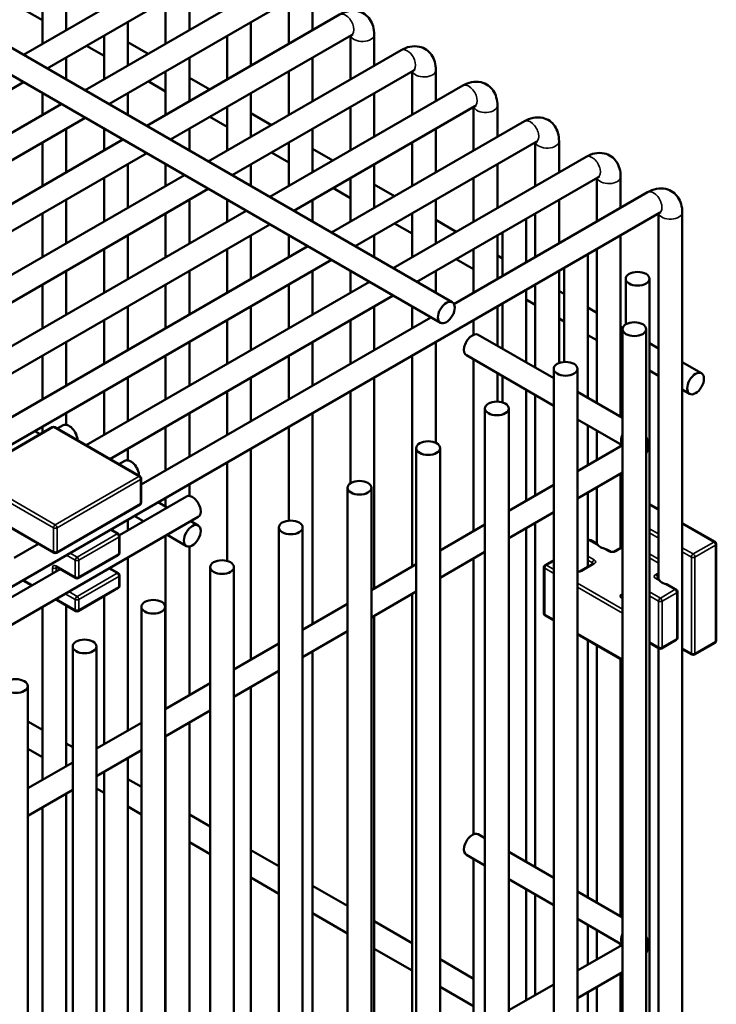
# Model space of a CAD drawing. Header units: inches. Extents: x 1 to 237, y 4 to 150.
# Tile 155 of 166: x 207.29 to 210.75, y 114.08 to 118.98. Entities that reach past the tile are written whole.
import ezdxf

# ---------------------------------------------------------------- set-up
doc = ezdxf.new("R2010")
doc.units = ezdxf.units.IN
doc.header["$LTSCALE"] = 7
doc.header["$MEASUREMENT"] = 0
doc.layers.add('Visible (ANSI)', color=7, linetype='Continuous', lineweight=50)
doc.layers.add('Visible Narrow (ANSI)', color=7, linetype='Continuous', lineweight=35)

msp = doc.modelspace()

# ---------------------------------------------------------------- linework, layer by layer
at = {"layer": 'Visible (ANSI)'}
for p, q in [((203.4311, 121.0459), (209.441, 117.5761)), ((203.2994, 120.9857), (209.382, 117.4738)), ((207.3097, 118.8067), (208.2684, 119.3602)), ((207.4278, 118.7385), (208.3275, 119.2579)), ((207.6159, 118.6299), (208.5747, 119.1834)), ((207.5218, 119.1464), (207.5218, 118.9292)), ((208.1343, 119.1464), (208.1343, 118.9292)), ((207.4037, 119.0782), (207.4037, 118.861)), ((207.734, 118.5617), (208.6337, 119.0811)), ((208.0162, 119.0782), (208.0162, 118.861)), ((208.6286, 119.0782), (208.6286, 118.861)), ((208.7468, 119.084), (208.7468, 118.9292)), ((207.317, 119.0281), (207.4037, 118.978)), ((207.9221, 118.4531), (208.8809, 119.0066)), ((207.8281, 118.9696), (207.8281, 118.7524)), ((208.4405, 118.9696), (208.4405, 118.7524)), ((207.71, 118.9014), (207.71, 118.6842)), ((208.0402, 118.3849), (208.9399, 118.9043)), ((208.3224, 118.9014), (208.3224, 118.6842)), ((208.9349, 118.9014), (208.9349, 118.6842)), ((209.053, 118.9072), (209.053, 118.7524)), ((207.6232, 118.8513), (207.71, 118.8012)), ((207.8281, 118.8694), (207.9294, 118.8109)), ((208.2284, 118.2763), (209.1871, 118.8298)), ((207.5218, 118.7928), (207.5218, 118.6842)), ((208.1343, 118.7928), (208.1343, 118.5756)), ((208.7468, 118.7928), (208.7468, 118.5756)), ((209.3592, 118.7304), (209.3592, 118.5756)), ((208.0162, 118.7246), (208.0162, 118.5074)), ((208.1343, 118.6926), (208.2357, 118.6341)), ((208.3465, 118.2081), (209.2462, 118.7275)), ((208.6286, 118.7246), (208.6286, 118.5074)), ((209.2411, 118.7246), (209.2411, 118.5074)), ((205.2424, 117.4768), (207.3097, 118.6703)), ((207.9294, 118.6745), (208.0162, 118.6244)), ((208.5346, 118.0995), (209.4933, 118.653)), ((207.4037, 118.616), (207.4037, 118.5074)), ((207.8281, 118.616), (207.8281, 118.5074)), ((208.4405, 118.616), (208.4405, 118.3988)), ((209.053, 118.616), (209.053, 118.3988)), ((205.4306, 117.3682), (207.4978, 118.5617)), ((208.3224, 118.5478), (208.3224, 118.3306)), ((208.6527, 118.0313), (209.5524, 118.5507)), ((208.9349, 118.5478), (208.9349, 118.3306)), ((209.5473, 118.5478), (209.5473, 118.3306)), ((209.6654, 118.5536), (209.6654, 118.3988)), ((205.5487, 117.3), (207.6159, 118.4935)), ((208.2357, 118.4977), (208.3224, 118.4476)), ((208.4405, 118.5158), (208.5419, 118.4573)), ((207.5218, 118.4392), (207.5218, 118.222)), ((207.71, 118.4392), (207.71, 118.3306)), ((208.1343, 118.4392), (208.1343, 118.3306)), ((208.7468, 118.4392), (208.7468, 118.222)), ((208.8408, 117.9227), (209.7996, 118.4762)), ((209.3592, 118.4392), (209.3592, 118.222)), ((205.7368, 117.1914), (207.804, 118.3849)), ((207.4037, 118.371), (207.4037, 118.1538)), ((208.6286, 118.371), (208.6286, 118.1538)), ((208.7468, 118.339), (208.8481, 118.2805)), ((208.9589, 117.8545), (209.8586, 118.3739)), ((209.2411, 118.371), (209.2411, 118.1538)), ((209.8536, 118.371), (209.8536, 118.1538)), ((209.9717, 118.3768), (209.9717, 118.222)), ((205.8549, 117.1232), (207.9221, 118.3167)), ((208.5419, 118.3209), (208.6286, 118.2708)), ((209.147, 117.7459), (210.1058, 118.2994)), ((207.8281, 118.2624), (207.8281, 118.0452)), ((208.0162, 118.2624), (208.0162, 118.1538)), ((208.4405, 118.2624), (208.4405, 118.1538)), ((209.053, 118.2624), (209.053, 118.0452)), ((209.6654, 118.2624), (209.6654, 118.0452)), ((206.043, 117.0146), (208.1103, 118.2081)), ((207.71, 118.1942), (207.71, 117.977)), ((208.9349, 118.1942), (208.9349, 117.977)), ((209.2652, 117.6777), (210.1648, 118.1971)), ((209.5473, 118.1942), (209.5473, 117.977)), ((210.1598, 118.1942), (210.1598, 117.977)), ((210.2779, 118.2), (210.2779, 118.0452)), ((208.8481, 118.1441), (208.9349, 118.094)), ((209.053, 118.1622), (209.1543, 118.1037)), ((206.1611, 116.9464), (208.2284, 118.1399)), ((209.4495, 117.5669), (210.412, 118.1226)), ((207.5218, 118.0856), (207.5218, 117.8684)), ((208.1343, 118.0856), (208.1343, 117.8684)), ((208.3224, 118.0856), (208.3224, 117.977)), ((208.7468, 118.0856), (208.7468, 117.977)), ((209.3592, 118.0856), (209.3592, 117.8684)), ((209.9717, 118.0856), (209.9717, 117.8684)), ((206.3492, 116.8378), (208.4165, 118.0313)), ((207.1722, 116.1157), (210.4711, 118.0203)), ((207.4037, 118.0174), (207.4037, 117.8002)), ((208.0162, 118.0174), (208.0162, 117.8002)), ((209.2411, 118.0174), (209.2411, 117.8002)), ((209.8536, 118.0174), (209.8536, 117.8002)), ((210.466, 118.0174), (210.466, 116.1985)), ((210.5841, 118.0232), (210.5841, 101.613)), ((206.4673, 116.7696), (208.5346, 117.9631)), ((209.1543, 117.9673), (209.2411, 117.9172)), ((209.3592, 117.9854), (209.4606, 117.9269)), ((209.8087, 117.9915), (209.8087, 117.7743)), ((207.8281, 117.9088), (207.8281, 117.6916)), ((208.4405, 117.9088), (208.4405, 117.6916)), ((208.6286, 117.9088), (208.6286, 117.8002)), ((209.053, 117.9088), (209.053, 117.8002)), ((209.6654, 117.9088), (209.6654, 117.6916)), ((209.6906, 117.9233), (209.6906, 117.7061)), ((210.2779, 117.9088), (210.2779, 117.0059)), ((206.6555, 116.661), (208.7227, 117.8545)), ((207.71, 117.8406), (207.71, 117.6234)), ((208.3224, 117.8406), (208.3224, 117.6234)), ((209.5473, 117.8406), (209.5473, 117.6234)), ((209.6654, 117.8086), (209.6906, 117.7941)), ((210.1149, 117.8147), (210.1149, 117.1)), ((210.1598, 117.8406), (210.1598, 117.0741)), ((206.7736, 116.5928), (208.8408, 117.7863)), ((209.4606, 117.7905), (209.5473, 117.7404)), ((207.5218, 117.732), (207.5218, 117.5148)), ((208.1343, 117.732), (208.1343, 117.5148)), ((208.7468, 117.732), (208.7468, 117.5148)), ((208.9349, 117.732), (208.9349, 117.6234)), ((209.3592, 117.732), (209.3592, 117.6234)), ((209.9717, 117.732), (209.9717, 117.2735)), ((209.9968, 117.7465), (209.9968, 117.2789)), ((207.4037, 117.6638), (207.4037, 117.4466)), ((207.6208, 116.8647), (209.0289, 117.6777)), ((208.0162, 117.6638), (208.0162, 117.4466)), ((208.6286, 117.6638), (208.6286, 117.4466)), ((209.8536, 117.6638), (209.8536, 117.2509)), ((210.303, 117.6927), (210.303, 117.4657)), ((210.4211, 117.6927), (210.4211, 101.4592)), ((207.7389, 116.7965), (209.147, 117.6095)), ((209.8087, 117.6379), (209.8087, 117.2768)), ((209.9717, 117.6318), (209.9968, 117.6173)), ((207.8281, 117.5552), (207.8281, 117.338)), ((208.4405, 117.5552), (208.4405, 117.338)), ((209.053, 117.5552), (209.053, 117.338)), ((209.2411, 117.5552), (209.2411, 117.4466)), ((209.6654, 117.5552), (209.6654, 117.3595)), ((209.6906, 117.5697), (209.6906, 117.345)), ((209.8087, 117.5895), (209.8536, 117.5636)), ((210.1149, 117.5491), (210.1598, 117.5232)), ((207.71, 117.487), (207.71, 117.2698)), ((207.8955, 116.6697), (209.3352, 117.5009)), ((208.3224, 117.487), (208.3224, 117.2698)), ((208.9349, 117.487), (208.9349, 117.2698)), ((209.5473, 117.487), (209.5473, 117.4146)), ((209.9717, 117.4954), (209.9968, 117.4809)), ((209.9452, 117.198), (209.5704, 117.4144)), ((210.1149, 117.4127), (210.1598, 117.3868)), ((210.2779, 117.455), (210.288, 117.4492)), ((210.2867, 117.4422), (210.2867, 101.2087)), ((210.4048, 117.4422), (210.4048, 101.2087)), ((207.5218, 117.3784), (207.5218, 117.1612)), ((208.1343, 117.3784), (208.1343, 117.1612)), ((208.7468, 117.3784), (208.7468, 117.1612)), ((209.3592, 117.3784), (209.3592, 116.8767)), ((210.4211, 117.3723), (210.466, 117.3464)), ((207.4037, 117.3102), (207.4037, 117.093)), ((208.0162, 117.3102), (208.0162, 117.093)), ((208.6286, 117.3102), (208.6286, 117.093)), ((209.2411, 117.3102), (209.2411, 116.2619)), ((209.9452, 117.0616), (209.5113, 117.3121)), ((210.2779, 117.3186), (210.2867, 117.3135)), ((209.5473, 117.2913), (209.5473, 116.4387)), ((210.5841, 117.2782), (210.6799, 117.2229)), ((209.6654, 117.2231), (209.6654, 117.0819)), ((209.9452, 117.245), (209.9452, 101.0115)), ((210.0633, 117.245), (210.0633, 101.0115)), ((210.4211, 117.2359), (210.466, 117.21)), ((207.8281, 117.2016), (207.8281, 116.9844)), ((208.4405, 117.2016), (208.4405, 116.9844)), ((209.053, 117.2016), (209.053, 116.1533)), ((209.6906, 117.2086), (209.6906, 117.0779)), ((207.71, 117.1334), (207.71, 116.9162)), ((208.3224, 117.1334), (208.3224, 116.9162)), ((208.9349, 117.1334), (208.9349, 116.6757)), ((209.8087, 117.1404), (209.8087, 116.5896)), ((209.8536, 117.1145), (209.8536, 116.6155)), ((210.2867, 117.0008), (210.0633, 117.1298)), ((210.5841, 117.1418), (210.6208, 117.1206)), ((207.5218, 117.0248), (207.5218, 116.9668)), ((208.1343, 117.0248), (208.1343, 116.8076)), ((208.7468, 117.0248), (208.7468, 115.9765)), ((209.6036, 117.0478), (209.6036, 100.8143)), ((209.7217, 117.0478), (209.7217, 100.8143)), ((210.2857, 116.865), (210.0633, 116.9934)), ((207.4525, 116.9547), (207.0374, 116.715)), ((207.3923, 116.9199), (207.3663, 116.935)), ((207.4037, 116.9566), (207.4037, 116.9265)), ((207.8892, 116.7097), (207.465, 116.9547)), ((207.4776, 116.9474), (207.5069, 116.9643)), ((208.0162, 116.9566), (208.0162, 116.7394)), ((208.6286, 116.9566), (208.6286, 116.4899)), ((210.1149, 116.9636), (210.1149, 116.7664)), ((210.1598, 116.9377), (210.1598, 116.7923)), ((210.2779, 116.8695), (210.2779, 116.8605)), ((207.8281, 116.848), (207.8281, 116.79)), ((208.4405, 116.848), (208.4405, 115.7997)), ((209.2621, 116.8507), (209.2621, 100.6172)), ((209.3802, 116.8507), (209.3802, 100.6172)), ((210.0633, 116.7366), (210.2867, 116.8655)), ((207.7838, 116.7706), (207.8131, 116.7875)), ((208.3224, 116.7798), (208.3224, 116.2898)), ((210.0633, 116.6002), (210.2867, 116.7292)), ((210.2779, 116.7241), (210.2779, 116.3548)), ((207.8955, 116.6989), (207.8955, 116.5805)), ((208.1343, 116.6712), (208.1343, 116.6132)), ((208.9206, 116.6535), (208.9206, 100.42)), ((209.0387, 116.6535), (209.0387, 100.42)), ((209.7217, 116.5394), (209.9452, 116.6684)), ((210.1149, 116.63), (210.1149, 116.2607)), ((210.1598, 116.6559), (210.1598, 116.3753)), ((207.0374, 116.575), (207.4617, 116.33)), ((207.7863, 116.4184), (208.1194, 116.6107)), ((208.0236, 116.5555), (207.9787, 116.5814)), ((208.0162, 116.603), (208.0162, 116.5597)), ((210.2867, 116.6155), (210.2779, 116.6104)), ((207.4742, 116.33), (207.8892, 116.5697)), ((209.7217, 116.403), (209.9452, 116.532)), ((210.4211, 116.5722), (210.466, 116.5463)), ((206.9674, 115.8093), (208.1784, 116.5085)), ((207.8281, 116.4944), (207.8281, 116.4426)), ((207.9055, 116.4873), (207.8606, 116.5132)), ((208.1784, 116.4661), (208.1417, 116.4873)), ((209.8536, 116.4791), (209.8536, 114.7668)), ((210.5841, 116.4781), (210.747, 116.3841)), ((207.7439, 116.4458), (207.781, 116.4243)), ((208.579, 116.4563), (208.579, 100.2228)), ((208.6972, 116.4563), (208.6972, 100.2228)), ((209.3802, 116.3422), (209.6036, 116.4712)), ((209.8087, 116.4532), (209.8087, 114.7927)), ((207.7873, 116.3298), (207.7873, 116.4135)), ((208.0162, 116.4148), (208.0162, 115.5547)), ((208.1194, 116.3638), (208.0236, 116.4191)), ((210.1149, 116.3914), (210.1172, 116.3927)), ((210.1605, 116.3749), (210.1297, 116.3927)), ((207.2642, 116.3052), (207.3844, 116.3746)), ((208.1343, 116.3613), (208.1343, 115.6229)), ((209.3802, 116.2058), (209.6036, 116.3348)), ((210.2251, 116.3376), (210.2099, 116.3464)), ((210.2867, 116.3599), (210.248, 116.3376)), ((210.7532, 116.3733), (210.7532, 115.894)), ((207.5824, 116.2043), (207.781, 116.319)), ((207.8281, 116.3062), (207.8281, 115.4461)), ((209.5473, 116.3023), (209.5473, 114.9306)), ((209.9029, 116.269), (209.9452, 116.2934)), ((206.9084, 115.9116), (207.4926, 116.2489)), ((207.4744, 116.2594), (207.5699, 116.2043)), ((207.7375, 116.2539), (207.781, 116.2288)), ((208.2375, 116.2591), (208.2375, 100.0256)), ((208.3556, 116.2591), (208.3556, 100.0256)), ((209.0387, 116.145), (209.2621, 116.274)), ((209.8967, 116.0287), (209.8967, 116.2581)), ((210.1402, 116.2753), (210.0786, 116.2398)), ((207.3508, 116.167), (207.306, 116.1929)), ((207.7873, 116.1661), (207.7873, 116.218)), ((210.4667, 116.1981), (210.4585, 116.2028)), ((207.5824, 116.0406), (207.781, 116.1553)), ((209.0387, 116.0086), (209.2621, 116.1376)), ((210.5539, 116.1477), (210.5161, 116.1696)), ((210.5602, 115.9075), (210.5602, 116.1369)), ((207.5699, 116.0406), (207.4689, 116.0988)), ((207.71, 116.1143), (207.71, 115.3779)), ((209.2411, 116.1255), (209.2411, 113.7778)), ((207.4037, 116.0612), (207.4037, 115.2011)), ((207.5218, 116.0683), (207.5218, 115.2693)), ((207.896, 116.0619), (207.896, 99.8284)), ((208.0141, 116.0619), (208.0141, 99.8284)), ((208.6972, 115.9478), (208.9206, 116.0768)), ((209.053, 116.0169), (209.053, 113.6692)), ((209.9029, 116.0179), (209.9452, 115.9935)), ((208.6972, 115.8114), (208.9206, 115.9404)), ((210.0633, 115.9253), (210.2867, 115.7963)), ((210.1149, 115.8955), (210.1149, 114.6159)), ((210.4815, 115.8548), (210.5539, 115.8966)), ((207.5544, 115.8647), (207.5544, 99.6312)), ((207.6726, 115.8647), (207.6726, 99.6312)), ((208.3556, 115.7506), (208.579, 115.8796)), ((208.7468, 115.8401), (208.7468, 113.4924)), ((210.1598, 115.8696), (210.1598, 114.59)), ((210.469, 115.8548), (210.4211, 115.8824)), ((210.466, 115.8565), (210.466, 110.5937)), ((210.632, 115.824), (210.5841, 115.8516)), ((210.747, 115.8832), (210.6445, 115.824)), ((210.2779, 115.8014), (210.2779, 114.5218)), ((208.3556, 115.6142), (208.579, 115.7432)), ((207.331, 115.6676), (207.331, 99.4341)), ((208.0141, 115.5534), (208.2375, 115.6824)), ((208.4405, 115.6633), (208.4405, 113.3156)), ((208.0141, 115.4171), (208.2375, 115.5461)), ((207.331, 115.4918), (207.4037, 115.4498)), ((207.6726, 115.3563), (207.896, 115.4853)), ((208.1343, 115.4865), (208.1343, 113.1388)), ((208.0162, 115.4183), (208.0162, 113.0706)), ((207.331, 115.3554), (207.4037, 115.3134)), ((207.5218, 115.3816), (207.5544, 115.3628)), ((207.6726, 115.2199), (207.896, 115.3489)), ((207.8281, 115.3097), (207.8281, 112.962)), ((207.331, 115.1591), (207.5544, 115.2881)), ((207.71, 115.2415), (207.71, 112.8938)), ((207.8281, 115.2048), (207.896, 115.1656)), ((207.6726, 115.1582), (207.71, 115.1366)), ((207.331, 115.0227), (207.5544, 115.1517)), ((207.5218, 115.1329), (207.5218, 112.7852)), ((207.4037, 115.0647), (207.4037, 112.717)), ((207.8281, 115.0684), (207.896, 115.0292)), ((208.0141, 115.0974), (208.0162, 115.0962)), ((208.1343, 115.028), (208.2375, 114.9684)), ((208.0141, 114.961), (208.0162, 114.9598)), ((209.6036, 114.9111), (209.5704, 114.9303)), ((208.1343, 114.8916), (208.2375, 114.832)), ((208.4405, 114.8512), (208.579, 114.7712)), ((209.6036, 114.7747), (209.5113, 114.828)), ((209.9452, 114.7139), (209.7217, 114.8429)), ((209.5473, 114.8072), (209.5473, 113.9546)), ((208.4405, 114.7148), (208.579, 114.6349)), ((208.7468, 114.6744), (208.9206, 114.5741)), ((209.9452, 114.5776), (209.7217, 114.7065)), ((209.8087, 114.6564), (209.8087, 114.1055)), ((209.8536, 114.6304), (209.8536, 114.1314)), ((210.2867, 114.5167), (210.0633, 114.6457)), ((208.7468, 114.538), (208.9206, 114.4377)), ((209.053, 114.4976), (209.2411, 114.389)), ((210.2857, 114.3809), (210.0633, 114.5094)), ((210.1149, 114.4796), (210.1149, 114.2823)), ((210.1598, 114.4536), (210.1598, 114.3082)), ((210.0633, 114.2525), (210.2867, 114.3815)), ((210.2779, 114.3855), (210.2779, 114.3764)), ((209.053, 114.3612), (209.2411, 114.2526)), ((209.3802, 114.3087), (209.5473, 114.2122)), ((210.0633, 114.1161), (210.2867, 114.2451)), ((210.2779, 114.24), (210.2779, 112.0378)), ((209.7217, 114.0553), (209.9452, 114.1843)), ((209.3802, 114.1723), (209.5473, 114.0758)), ((210.1149, 114.1459), (210.1149, 112.1319)), ((210.1598, 114.1718), (210.1598, 112.106))]:
    msp.add_line(p, q, dxfattribs=at)
for centre, start, end in [((207.4587, 116.9438), 60, 120), ((207.883, 116.6989), 0, 60), ((207.883, 116.5805), 300, 0), ((207.7748, 116.4135), 0, 60), ((210.1234, 116.3818), 60, 120), ((210.7407, 116.3733), 0, 60), ((207.4679, 116.3408), 240, 300), ((207.7748, 116.3298), 300, 0), ((209.9092, 116.2581), 120, 180), ((207.5761, 116.2151), 240, 300), ((207.7748, 116.218), 0, 60), ((207.7748, 116.1661), 300, 0), ((210.5477, 116.1369), 0, 60), ((207.5761, 116.0514), 240, 300), ((209.9092, 116.0287), 180, 240), ((210.5477, 115.9075), 300, 0), ((210.7407, 115.894), 300, 0), ((210.4752, 115.8656), 240, 300), ((210.6382, 115.8348), 240, 300)]:
    msp.add_arc(centre, 0.0125, start, end, dxfattribs=at)
for centre, major_axis, start_param, end_param in [((209.7496, 118.0463), (0.0591, 0), 2.177091, 2.535298), ((210.0559, 117.8695), (0.0591, 0), 2.177091, 2.535298), ((209.5408, 117.3632), (0.0295, 0.0511), 0, 3.141593), ((207.5364, 116.9132), (-0.0295, 0.0511), 3.931113, 6.283185), ((207.8427, 116.7364), (-0.0295, 0.0511), 3.931113, 6.283185), ((208.1489, 116.5596), (0.0295, -0.0511), 0, 3.141593), ((210.2188, 116.383), (0.0591, 0), 3.628563, 4.225418), ((210.5251, 116.2062), (0.0591, 0), 3.628563, 4.225418), ((209.5408, 114.8792), (0.0295, 0.0511), 0, 3.141593)]:
    msp.add_ellipse(centre, major_axis=major_axis, ratio=0.57735, start_param=start_param, end_param=end_param, dxfattribs=at)
for centre, major_axis in [((210.3621, 117.6927), (0.0591, 0)), ((209.4115, 117.525), (-0.0295, -0.0511)), ((210.3458, 117.4422), (0.0591, 0)), ((210.0042, 117.245), (0.0591, 0)), ((210.6503, 117.1718), (-0.0295, -0.0511)), ((209.6627, 117.0478), (0.0591, 0)), ((209.3212, 116.8507), (0.0591, 0)), ((208.9796, 116.6535), (0.0591, 0)), ((208.6381, 116.4563), (0.0591, 0)), ((208.1489, 116.4149), (-0.0295, -0.0511)), ((208.2966, 116.2591), (0.0591, 0)), ((207.955, 116.0619), (0.0591, 0)), ((207.6135, 115.8647), (0.0591, 0)), ((207.272, 115.6676), (0.0591, 0))]:
    msp.add_ellipse(centre, major_axis=major_axis, ratio=0.57735, dxfattribs=at)
for points, knots in [([(208.8809, 119.0066), (208.8943, 119.0143), (208.9088, 119.0203), (208.9394, 119.0265), (208.9556, 119.0269), (208.9839, 119.0204), (208.9959, 119.0151), (209.0163, 119.0008), (209.0247, 118.9921), (209.0388, 118.9718), (209.044, 118.9601), (209.0514, 118.9347), (209.053, 118.921), (209.053, 118.9072)], [0, 0, 0, 0, 0.314159, 0.314159, 0.611451, 0.611451, 0.836785, 0.836785, 1.050201, 1.050201, 1.29221, 1.29221, 1.570796, 1.570796, 1.570796, 1.570796]), ([(208.9399, 118.9043), (208.9426, 118.9059), (208.9449, 118.9068), (208.9475, 118.9077), (208.9482, 118.9078), (208.9482, 118.9078)], [6.2831853, 6.2831853, 6.2831853, 6.2831853, 6.489909, 6.489909, 6.6636738, 6.6636738, 6.6636738, 6.6636738]), ([(209.1871, 118.8298), (209.2005, 118.8375), (209.215, 118.8435), (209.2457, 118.8497), (209.2618, 118.8501), (209.2901, 118.8436), (209.3021, 118.8383), (209.3225, 118.824), (209.3309, 118.8153), (209.3451, 118.795), (209.3503, 118.7833), (209.3576, 118.7579), (209.3592, 118.7442), (209.3592, 118.7304)], [0, 0, 0, 0, 0.314159, 0.314159, 0.611451, 0.611451, 0.836785, 0.836785, 1.050201, 1.050201, 1.29221, 1.29221, 1.570796, 1.570796, 1.570796, 1.570796]), ([(209.2462, 118.7275), (209.2489, 118.7291), (209.2511, 118.73), (209.2538, 118.7309), (209.2544, 118.731), (209.2544, 118.731)], [6.2831853, 6.2831853, 6.2831853, 6.2831853, 6.489909, 6.489909, 6.6636738, 6.6636738, 6.6636738, 6.6636738]), ([(209.4933, 118.653), (209.5067, 118.6607), (209.5212, 118.6667), (209.5519, 118.6729), (209.5681, 118.6733), (209.5964, 118.6668), (209.6084, 118.6615), (209.6287, 118.6472), (209.6372, 118.6385), (209.6513, 118.6182), (209.6565, 118.6065), (209.6638, 118.5811), (209.6654, 118.5674), (209.6654, 118.5536)], [0, 0, 0, 0, 0.314159, 0.314159, 0.611451, 0.611451, 0.836785, 0.836785, 1.050201, 1.050201, 1.29221, 1.29221, 1.570796, 1.570796, 1.570796, 1.570796]), ([(209.5524, 118.5507), (209.5551, 118.5523), (209.5573, 118.5532), (209.56, 118.5541), (209.5607, 118.5542), (209.5607, 118.5542)], [6.2831853, 6.2831853, 6.2831853, 6.2831853, 6.489909, 6.489909, 6.6636738, 6.6636738, 6.6636738, 6.6636738]), ([(209.7996, 118.4762), (209.813, 118.4839), (209.8274, 118.4899), (209.8581, 118.4961), (209.8743, 118.4965), (209.9026, 118.49), (209.9146, 118.4847), (209.935, 118.4704), (209.9434, 118.4617), (209.9575, 118.4414), (209.9627, 118.4297), (209.97, 118.4043), (209.9717, 118.3906), (209.9717, 118.3768)], [0, 0, 0, 0, 0.314159, 0.314159, 0.611451, 0.611451, 0.836785, 0.836785, 1.050201, 1.050201, 1.29221, 1.29221, 1.570796, 1.570796, 1.570796, 1.570796]), ([(209.8586, 118.3739), (209.8613, 118.3755), (209.8636, 118.3764), (209.8662, 118.3773), (209.8669, 118.3774), (209.8669, 118.3774)], [6.2831853, 6.2831853, 6.2831853, 6.2831853, 6.489909, 6.489909, 6.6636738, 6.6636738, 6.6636738, 6.6636738]), ([(210.1058, 118.2994), (210.1192, 118.3071), (210.1337, 118.3131), (210.1643, 118.3193), (210.1805, 118.3197), (210.2088, 118.3132), (210.2208, 118.3079), (210.2412, 118.2936), (210.2496, 118.2849), (210.2637, 118.2646), (210.2689, 118.2529), (210.2763, 118.2275), (210.2779, 118.2138), (210.2779, 118.2)], [0, 0, 0, 0, 0.314159, 0.314159, 0.611451, 0.611451, 0.836785, 0.836785, 1.050201, 1.050201, 1.29221, 1.29221, 1.570796, 1.570796, 1.570796, 1.570796]), ([(210.1648, 118.1971), (210.1676, 118.1987), (210.1698, 118.1996), (210.1725, 118.2005), (210.1731, 118.2006), (210.1731, 118.2006)], [0, 0, 0, 0, 0.2067237, 0.2067237, 0.3804885, 0.3804885, 0.3804885, 0.3804885]), ([(210.412, 118.1226), (210.4254, 118.1303), (210.4399, 118.1363), (210.4706, 118.1425), (210.4868, 118.1429), (210.515, 118.1364), (210.5271, 118.1311), (210.5474, 118.1168), (210.5559, 118.1081), (210.57, 118.0878), (210.5752, 118.0761), (210.5825, 118.0507), (210.5841, 118.037), (210.5841, 118.0232)], [0, 0, 0, 0, 0.314159, 0.314159, 0.611451, 0.611451, 0.836785, 0.836785, 1.050201, 1.050201, 1.29221, 1.29221, 1.570796, 1.570796, 1.570796, 1.570796]), ([(210.4711, 118.0203), (210.4738, 118.0219), (210.476, 118.0228), (210.4787, 118.0237), (210.4793, 118.0238), (210.4793, 118.0238)], [0, 0, 0, 0, 0.2067237, 0.2067237, 0.3804885, 0.3804885, 0.3804885, 0.3804885]), ([(210.4048, 116.8232), (210.4067, 116.8273), (210.4083, 116.8316), (210.4133, 116.848), (210.4147, 116.861), (210.4125, 116.8853), (210.4094, 116.8966), (210.4048, 116.9067)], [6.8120458, 6.8120458, 6.8120458, 6.8120458, 6.8946361, 6.8946361, 7.1199699, 7.1199699, 7.3251211, 7.3251211, 7.3251211, 7.3251211]), ([(210.1605, 116.3749), (210.1606, 116.3748), (210.1606, 116.3748), (210.1617, 116.3736), (210.1636, 116.3705), (210.1665, 116.3673), (210.1666, 116.3672), (210.1666, 116.3671)], [0.38810874, 0.38810874, 0.38810874, 0.38810874, 0.39276015, 0.39276015, 0.43736271, 0.43736271, 0.43885131, 0.43885131, 0.43885131, 0.43885131]), ([(210.1912, 116.3529), (210.194, 116.3521), (210.1968, 116.3513), (210.2024, 116.3496), (210.2058, 116.3485), (210.2089, 116.3469), (210.2094, 116.3466), (210.2099, 116.3464)], [-0.07597564, -0.07597564, -0.07597564, -0.07597564, -0.05379539, -0.05379539, -0.03086885, -0.03086885, -0.02686946, -0.02686946, -0.02686946, -0.02686946]), ([(210.2251, 116.3376), (210.2257, 116.3372), (210.2264, 116.3369), (210.2282, 116.3362), (210.2293, 116.3359), (210.2317, 116.3354), (210.2331, 116.3352), (210.236, 116.335), (210.2375, 116.335), (210.2403, 116.3352), (210.2417, 116.3354), (210.2442, 116.336), (210.2454, 116.3363), (210.247, 116.337), (210.2475, 116.3373), (210.248, 116.3376)], [4.712389, 4.712389, 4.712389, 4.712389, 4.919113, 4.919113, 5.142574, 5.142574, 5.381629, 5.381629, 5.629603, 5.629603, 5.877268, 5.877268, 6.114931, 6.114931, 6.283185, 6.283185, 6.283185, 6.283185]), ([(207.4744, 116.2594), (207.474, 116.2596), (207.4736, 116.2598), (207.473, 116.2601), (207.4728, 116.2601), (207.4727, 116.2601), (207.4726, 116.2601), (207.4726, 116.2601)], [1.5707963, 1.5707963, 1.5707963, 1.5707963, 1.727876, 1.727876, 1.8849556, 1.8849556, 1.9512848, 1.9512848, 1.9512848, 1.9512848]), ([(210.0786, 116.2398), (210.0781, 116.2394), (210.0773, 116.2391), (210.0755, 116.2384), (210.0745, 116.2381), (210.072, 116.2376), (210.0707, 116.2374), (210.0678, 116.2372), (210.0663, 116.2372), (210.0643, 116.2374), (210.0638, 116.2374), (210.0633, 116.2375)], [0, 0, 0, 0, 0.206724, 0.206724, 0.430185, 0.430185, 0.66924, 0.66924, 0.917214, 0.917214, 1.009982, 1.009982, 1.009982, 1.009982]), ([(210.1417, 116.2764), (210.1417, 116.2764), (210.1417, 116.2764), (210.1416, 116.2763), (210.1414, 116.2762), (210.1409, 116.2758), (210.1406, 116.2755), (210.1402, 116.2753)], [5.9026968, 5.9026968, 5.9026968, 5.9026968, 5.969026, 5.969026, 6.1261057, 6.1261057, 6.2831853, 6.2831853, 6.2831853, 6.2831853]), ([(210.457, 116.204), (210.457, 116.204), (210.457, 116.204), (210.4571, 116.2039), (210.4572, 116.2037), (210.4577, 116.2033), (210.458, 116.2031), (210.4585, 116.2028)], [4.3319005, 4.3319005, 4.3319005, 4.3319005, 4.3982297, 4.3982297, 4.5553093, 4.5553093, 4.712389, 4.712389, 4.712389, 4.712389]), ([(210.4667, 116.1981), (210.4668, 116.198), (210.4669, 116.198), (210.4679, 116.1968), (210.4698, 116.1937), (210.4727, 116.1905), (210.4728, 116.1904), (210.4729, 116.1903)], [0.38810874, 0.38810874, 0.38810874, 0.38810874, 0.39276015, 0.39276015, 0.43736271, 0.43736271, 0.43885131, 0.43885131, 0.43885131, 0.43885131]), ([(210.4974, 116.1761), (210.5002, 116.1753), (210.503, 116.1745), (210.5086, 116.1728), (210.512, 116.1717), (210.5151, 116.1701), (210.5156, 116.1698), (210.5161, 116.1696)], [-0.07597564, -0.07597564, -0.07597564, -0.07597564, -0.05379539, -0.05379539, -0.03086885, -0.03086885, -0.02686946, -0.02686946, -0.02686946, -0.02686946]), ([(210.4048, 114.3392), (210.4067, 114.3433), (210.4083, 114.3475), (210.4133, 114.3639), (210.4147, 114.3769), (210.4125, 114.4013), (210.4094, 114.4125), (210.4048, 114.4227)], [6.8120458, 6.8120458, 6.8120458, 6.8120458, 6.8946361, 6.8946361, 7.1199699, 7.1199699, 7.3251211, 7.3251211, 7.3251211, 7.3251211])]:
    msp.add_open_spline(points, degree=3, knots=knots, dxfattribs=at)
at = {"layer": 'Visible Narrow (ANSI)'}
for p, q in [((207.0437, 116.7144), (207.4587, 116.954)), ((207.4587, 116.954), (207.883, 116.7091)), ((207.0348, 116.6991), (207.4591, 116.4541)), ((207.4679, 116.4694), (207.0437, 116.7144)), ((207.883, 116.7091), (207.4679, 116.4694)), ((207.4768, 116.4541), (207.8918, 116.6938)), ((207.8918, 116.6938), (207.8918, 116.5754)), ((207.4591, 116.3357), (207.0348, 116.5807)), ((207.8918, 116.5754), (207.4768, 116.3357)), ((210.2779, 116.6061), (210.2867, 116.6112)), ((210.2867, 116.5272), (210.2779, 116.5323)), ((210.4211, 116.568), (210.466, 116.5421)), ((210.2779, 116.5119), (210.2867, 116.5068)), ((207.4591, 116.4541), (207.4591, 116.3357)), ((207.4768, 116.3357), (207.4768, 116.4541)), ((207.7402, 116.4437), (207.7748, 116.4237)), ((210.466, 116.4237), (210.4211, 116.4496)), ((210.4211, 116.4292), (210.466, 116.4033)), ((210.5841, 116.4739), (210.7407, 116.3835)), ((207.7748, 116.4237), (207.5761, 116.309)), ((207.5849, 116.2937), (207.7836, 116.4084)), ((207.7836, 116.4084), (207.7836, 116.3247)), ((210.1149, 116.3871), (210.1234, 116.392)), ((210.1234, 116.392), (210.1666, 116.3671)), ((210.7407, 116.3835), (210.6382, 116.3243)), ((210.1912, 116.3529), (210.2189, 116.3369)), ((210.2542, 116.3369), (210.2867, 116.3557)), ((210.6382, 116.3243), (210.5841, 116.3555)), ((210.5841, 116.3351), (210.6294, 116.309)), ((210.647, 116.309), (210.7496, 116.3682)), ((210.7496, 116.3682), (210.7496, 115.8889)), ((207.5239, 116.3187), (207.5673, 116.2937)), ((207.5761, 116.309), (207.5415, 116.329)), ((207.5673, 116.2937), (207.5673, 116.21)), ((207.7836, 116.3247), (207.5849, 116.21)), ((207.5849, 116.21), (207.5849, 116.2937)), ((209.9092, 116.2683), (209.9452, 116.2891)), ((210.1464, 116.2951), (210.1149, 116.3133)), ((210.1149, 116.2929), (210.1376, 116.2798)), ((210.466, 116.2988), (210.4211, 116.3247)), ((210.4211, 116.3043), (210.466, 116.2784)), ((210.6294, 116.309), (210.6294, 115.8297)), ((210.647, 115.8297), (210.647, 116.309)), ((207.4541, 116.2549), (207.4541, 116.2267)), ((207.5673, 116.21), (207.4718, 116.2651)), ((207.4718, 116.2549), (207.477, 116.2579)), ((207.4718, 116.2369), (207.4718, 116.2549)), ((207.7339, 116.2518), (207.7748, 116.2282)), ((209.9003, 116.0236), (209.9003, 116.253)), ((209.9003, 116.253), (209.9452, 116.2272)), ((209.9452, 116.2476), (209.9092, 116.2683)), ((210.0849, 116.2392), (210.1464, 116.2747)), ((210.1376, 116.2798), (210.1376, 116.2738)), ((207.3545, 116.1691), (207.3096, 116.1951)), ((207.7748, 116.2282), (207.5761, 116.1135)), ((207.5849, 116.0981), (207.7836, 116.2129)), ((207.7836, 116.2129), (207.7836, 116.161)), ((210.466, 116.2306), (210.4522, 116.2226)), ((210.4522, 116.2022), (210.4729, 116.1903)), ((210.4611, 116.2073), (210.466, 116.2102)), ((210.4611, 116.2013), (210.4611, 116.2073)), ((207.5761, 116.1135), (207.5352, 116.1371)), ((207.7836, 116.161), (207.5849, 116.0463)), ((210.2867, 116.0504), (210.0633, 116.1794)), ((210.0633, 116.159), (210.2867, 116.03)), ((210.4752, 116.1053), (210.4211, 116.1365)), ((210.5477, 116.1471), (210.4752, 116.1053)), ((210.4974, 116.1761), (210.5477, 116.1471)), ((207.5673, 116.0463), (207.4726, 116.1009)), ((207.5175, 116.1269), (207.5673, 116.0981)), ((207.5673, 116.0981), (207.5673, 116.0463)), ((207.5849, 116.0463), (207.5849, 116.0981)), ((210.2867, 116.1271), (210.2829, 116.1248)), ((210.2829, 116.1044), (210.2867, 116.1022)), ((210.4211, 116.1161), (210.4664, 116.0899)), ((210.4664, 116.0899), (210.4664, 115.8605)), ((210.4841, 116.0899), (210.5565, 116.1318)), ((210.4841, 115.8605), (210.4841, 116.0899)), ((210.5565, 116.1318), (210.5565, 115.9024)), ((209.9452, 115.9977), (209.9003, 116.0236)), ((210.2867, 115.8005), (210.0633, 115.9295)), ((210.5565, 115.9024), (210.4841, 115.8605)), ((210.7496, 115.8889), (210.647, 115.8297)), ((210.4664, 115.8605), (210.4211, 115.8866)), ((210.6294, 115.8297), (210.5841, 115.8558))]:
    msp.add_line(p, q, dxfattribs=at)
for centre, major_axis, start_param, end_param in [((208.9104, 118.9555), (0.0295, -0.0511), 0, 3.141593), ((208.9939, 118.9072), (-0.0591, 0), 0.159548, 3.141593), ((209.2166, 118.7787), (0.0295, -0.0511), 0, 3.141593), ((209.3002, 118.7304), (-0.0591, 0), 0.159548, 3.141593), ((209.5229, 118.6019), (0.0295, -0.0511), 0, 3.141593), ((209.6064, 118.5536), (-0.0591, 0), 0.159548, 3.141593), ((209.8291, 118.4251), (0.0295, -0.0511), 0, 3.141593), ((209.9126, 118.3768), (-0.0591, 0), 0.159548, 3.141593), ((210.1353, 118.2483), (0.0295, -0.0511), 0, 3.141593), ((210.2188, 118.2), (-0.0591, 0), 0.159548, 3.141593), ((210.4415, 118.0715), (0.0295, -0.0511), 0, 3.141593), ((210.5251, 118.0232), (-0.0591, 0), 0.159548, 3.141593), ((207.4587, 116.9438), (-0.0063, 0.0108), 5.497787, 6.283185), ((207.4587, 116.9438), (0.0062, 0.0108), 0, 0.785398), ((210.3203, 116.9132), (-0.0295, -0.0511), 4.862689, 6.123637), ((207.883, 116.6989), (0.0062, 0.0108), 0, 0.785398), ((207.883, 116.6989), (0.0062, -0.0108), 0.785398, 2.356194), ((207.883, 116.6989), (0.0125, 0), 5.497787, 6.283185), ((207.883, 116.5805), (0.0063, -0.0108), 0, 0.785398), ((207.883, 116.5805), (0.0125, 0), 5.497787, 6.283185), ((207.4679, 116.4592), (-0.0062, -0.0108), 3.926991, 5.497787), ((207.4679, 116.4592), (0.0125, 0), 3.926991, 5.497787), ((207.4679, 116.4592), (-0.0063, 0.0108), 3.926991, 5.497787), ((207.7748, 116.4135), (0.0062, 0.0108), 0, 0.785398), ((207.7748, 116.4135), (0.0062, -0.0108), 0.785398, 2.356194), ((207.7748, 116.4135), (0.0125, 0), 5.497787, 6.283185), ((210.1234, 116.3818), (-0.0062, 0.0108), 5.497787, 6.283185), ((210.1234, 116.3818), (0.0062, 0.0108), 0, 0.785398), ((210.7407, 116.3733), (0.0062, 0.0108), 0, 0.785398), ((210.7407, 116.3733), (0.0063, -0.0108), 0.785398, 2.356194), ((207.4679, 116.3408), (-0.0125, 0), 0.785398, 2.356194), ((207.4679, 116.3408), (-0.0062, -0.0108), 5.497787, 6.283185), ((207.4679, 116.3408), (0.0062, -0.0108), 0, 0.785398), ((207.7748, 116.3298), (0.0125, 0), 5.497787, 6.283185), ((210.2189, 116.3267), (0.0062, 0.0108), 0, 0.785398), ((210.2366, 116.3471), (0.025, 0), 3.926991, 5.497787), ((210.2542, 116.3267), (-0.0063, 0.0108), 5.497787, 6.283185), ((210.7407, 116.3733), (0.0125, 0), 5.497787, 6.283185), ((207.5761, 116.2988), (-0.0062, -0.0108), 3.926991, 5.497787), ((207.5761, 116.2988), (0.0125, 0), 3.926991, 5.497787), ((207.5761, 116.2988), (-0.0063, 0.0108), 3.926991, 5.497787), ((207.7748, 116.3298), (0.0063, -0.0108), 0, 0.785398), ((210.1464, 116.2849), (0.0062, 0.0108), 0.785398, 2.356194), ((210.1287, 116.2849), (0.025, 0), 5.497787, 7.068583), ((210.6382, 116.3141), (-0.0062, -0.0108), 3.926991, 5.497787), ((210.6382, 116.3141), (0.0125, 0), 3.926991, 5.497787), ((210.6382, 116.3141), (-0.0063, 0.0108), 3.926991, 5.497787), ((207.4718, 116.2447), (-0.0125, 0.0217), 5.497787, 7.068583), ((207.463, 116.26), (-0.0125, 0), 0.785398, 2.356194), ((207.4806, 116.2702), (-0.0062, -0.0108), 5.497787, 6.283185), ((207.4806, 116.2498), (-0.0063, 0.0108), 0.167906, 0.785398), ((209.9092, 116.2581), (-0.0125, 0), 0, 0.785398), ((209.9092, 116.2581), (0.0062, 0.0108), 0.785398, 2.356194), ((209.9092, 116.2581), (-0.0063, 0.0108), 5.497787, 6.283185), ((210.0672, 116.2494), (0.025, 0), 4.55441, 5.497787), ((210.0849, 116.2289), (-0.0063, 0.0108), 5.497787, 6.283185), ((210.1287, 116.2747), (0.0125, 0), 0.167906, 0.785398), ((210.1464, 116.2645), (-0.0063, 0.0108), 5.497787, 6.283185), ((207.5761, 116.2151), (-0.0125, 0), 0.785398, 2.356194), ((207.5761, 116.2151), (-0.0062, -0.0108), 5.497787, 6.283185), ((207.5761, 116.2151), (0.0062, -0.0108), 0, 0.785398), ((207.7748, 116.218), (0.0062, 0.0108), 0, 0.785398), ((207.7748, 116.218), (0.0062, -0.0108), 0.785398, 2.356194), ((207.7748, 116.218), (0.0125, 0), 5.497787, 6.283185), ((210.4699, 116.2124), (-0.025, 0), 5.497787, 7.068583), ((210.4522, 116.2124), (0.0063, -0.0108), 0.785398, 2.356194), ((210.4522, 116.192), (0.0062, 0.0108), 0, 0.785398), ((210.4699, 116.2022), (-0.0125, 0), 5.497787, 6.11528), ((207.7748, 116.1661), (0.0063, -0.0108), 0, 0.785398), ((207.7748, 116.1661), (0.0125, 0), 5.497787, 6.283185), ((210.5477, 116.1369), (0.0062, 0.0108), 0, 0.785398), ((210.5477, 116.1369), (0.0063, -0.0108), 0.785398, 2.356194), ((210.5477, 116.1369), (0.0125, 0), 5.497787, 6.283185), ((207.5761, 116.1032), (-0.0062, -0.0108), 3.926991, 5.497787), ((207.5761, 116.1032), (0.0125, 0), 3.926991, 5.497787), ((207.5761, 116.1032), (-0.0063, 0.0108), 3.926991, 5.497787), ((210.3006, 116.1146), (-0.025, 0), 5.497787, 7.068583), ((210.2829, 116.1146), (0.0063, -0.0108), 1.909067, 2.356194), ((210.2829, 116.0942), (0.0062, 0.0108), 0.338271, 0.785398), ((210.4752, 116.095), (-0.0062, -0.0108), 3.926991, 5.497787), ((210.4752, 116.095), (0.0125, 0), 3.926991, 5.497787), ((210.4752, 116.095), (-0.0063, 0.0108), 3.926991, 5.497787), ((207.5761, 116.0514), (-0.0062, -0.0108), 5.497787, 6.283185), ((207.5761, 116.0514), (-0.0125, 0), 0.785398, 2.356194), ((207.5761, 116.0514), (0.0062, -0.0108), 0, 0.785398), ((209.9092, 116.0287), (-0.0125, 0), 0, 0.785398), ((209.9092, 116.0287), (-0.0062, -0.0108), 5.497787, 6.283185), ((210.5477, 115.9075), (0.0063, -0.0108), 0, 0.785398), ((210.5477, 115.9075), (0.0125, 0), 5.497787, 6.283185), ((210.7407, 115.894), (0.0063, -0.0108), 0, 0.785398), ((210.7407, 115.894), (0.0125, 0), 5.497787, 6.283185), ((210.4752, 115.8656), (-0.0062, -0.0108), 5.497787, 6.283185), ((210.4752, 115.8656), (-0.0125, 0), 0.785398, 2.356194), ((210.4752, 115.8656), (0.0062, -0.0108), 0, 0.785398), ((210.6382, 115.8348), (-0.0125, 0), 0.785398, 2.356194), ((210.6382, 115.8348), (-0.0062, -0.0108), 5.497787, 6.283185), ((210.6382, 115.8348), (0.0062, -0.0108), 0, 0.785398), ((210.3203, 114.4292), (-0.0295, -0.0511), 4.862689, 6.123637)]:
    msp.add_ellipse(centre, major_axis=major_axis, ratio=0.57735, start_param=start_param, end_param=end_param, dxfattribs=at)

doc.saveas('drawing.dxf')
